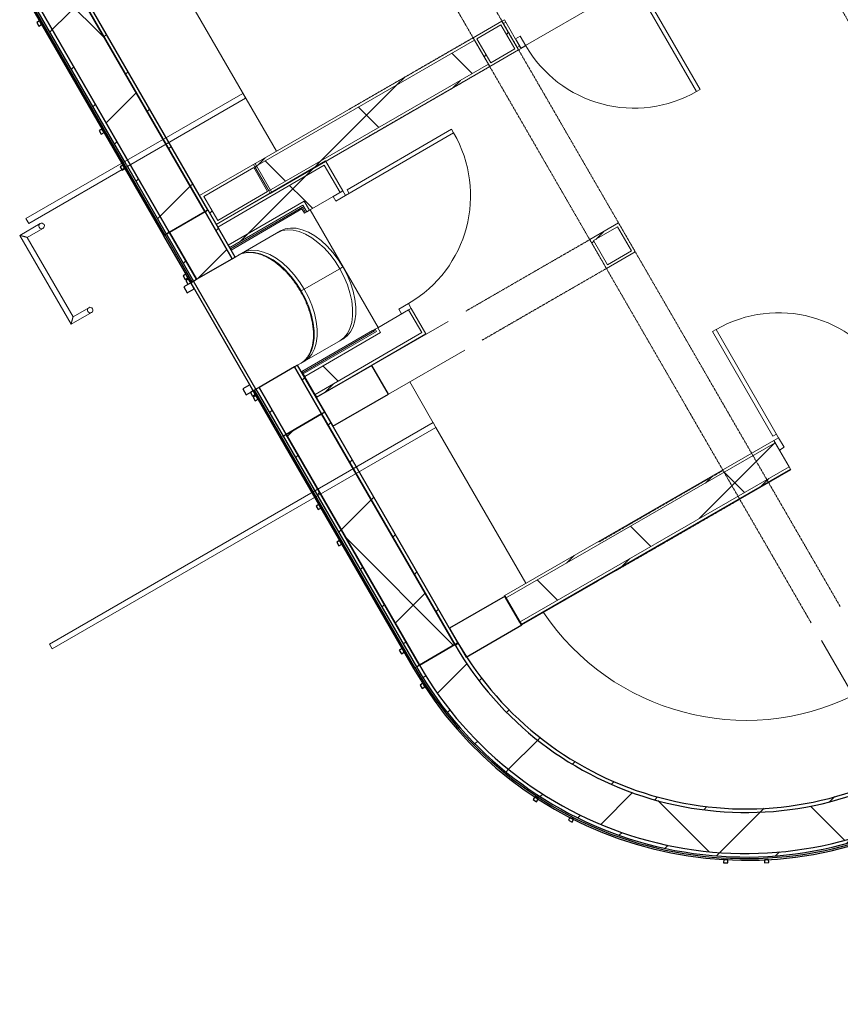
# Model space of a CAD drawing. Header units: centimetres. Extents: x 6036 to 22185, y 5782 to 11383.
# Tile 11 of 183: x 9833 to 10424, y 5882 to 6592. Entities that reach past the tile are written whole.
import ezdxf

# ---------------------------------------------------------------- set-up
doc = ezdxf.new("R2010")
doc.units = ezdxf.units.CM
doc.linetypes.add('Dash', pattern=[0.6, 0.3, -0.3])
for name, color, linetype, lineweight in [('A-COLS', 52, 'Continuous', 9), ('A-COLS-HDLN', 52, 'Dash', 9), ('A-DOOR', 31, 'Continuous', 9), ('A-DOOR-FRAM', 31, 'Continuous', 9), ('A-DOOR-OPNG', 31, 'Continuous', 9), ('A-FLOR', 192, 'Continuous', 9), ('A-FLOR-HRAL', 11, 'Continuous', 9), ('A-GENM', 13, 'Continuous', 9), ('A-WALL', 113, 'Continuous', 9), ('A-WALL-FNSH', 113, 'Continuous', 25), ('A-WALL-PATT', 111, 'Continuous', 25), ('S-BEAM', 12, 'Continuous', 9)]:
    doc.layers.add(name, color=color, linetype=linetype, lineweight=lineweight)
pattern_1 = [(45, (5468.8, 0), (-33.67596, 33.67596), [])]
pattern_2 = [(45, (5468.8, 0), (-21.2132, 21.2132), [])]
pattern_3 = [(105, (3256.02, -7363.627), (-28.97777, -7.76457), [])]
pattern_4 = [(45, (5468.8, 0), (-53.033, 53.033), []), (135, (5468.8, 0), (-53.033, -53.033), [])]
pattern_5 = [(285, (-3076.02, 7363.627), (28.97777, 7.76457), [])]
pattern_6 = [(105, (3436.342, -7363.627), (-28.97777, -7.76457), [])]

# ---------------------------------------------------------------- blocks, each defined once
blk = doc.blocks.new('GEMO_WregaKoncowa - GEMO_WregaKoncowa-5468093-7-01 ZestMeble')
at = {"layer": 'A-COLS-HDLN', "color": 254}
for p, q in [((-12, 0), (-12, -103.31)), ((12, -103.31), (12, 0))]:
    blk.add_line(p, q, dxfattribs=at)
blk = doc.blocks.new('GEMO_PanelElewacyjny_Koncowy2v2 - GEMO_PanelElewacyjny_Standard_168_-V51-7-01 ZestMeble')
at = {"layer": 'S-BEAM'}
h = blk.add_hatch(dxfattribs=at)
h.set_pattern_fill('FP_117', color=256, style=0, pattern_type=2)
h.set_pattern_definition(pattern_3)
h.paths.add_polyline_path([(-45, -241.98), (-45, -239.44), (-84, -239.44), (-84, -241.98), (-71.76, -241.98)])
h = blk.add_hatch(dxfattribs=at)
h.set_pattern_fill('FP_117', color=256, style=0, pattern_type=2)
h.set_pattern_definition(pattern_3)
h.paths.add_polyline_path([(84, -241.98), (84, -239.44), (45, -239.44), (45, -241.98), (83.82, -241.98)])
h = blk.add_hatch(dxfattribs=at)
h.set_pattern_fill('FP_118', color=256, style=0, pattern_type=2)
h.set_pattern_definition([(105, (3256.02, -7363.63), (-72.44444, -19.4114), []), (195, (3256.02, -7363.63), (19.4114, -72.44444), [])])
h.paths.add_polyline_path([(-45, -271.54), (-45, -241.98), (-84, -241.98), (-84, -271.54)])
h = blk.add_hatch(dxfattribs=at)
h.set_pattern_fill('FP_117', color=256, style=0, pattern_type=2)
h.set_pattern_definition(pattern_3)
h.paths.add_polyline_path([(-45, -274.08), (-45, -271.54), (-84, -271.54), (-84, -274.08)])
h = blk.add_hatch(dxfattribs=at)
h.set_pattern_fill('FP_117', color=256, style=0, pattern_type=2)
h.set_pattern_definition(pattern_3)
h.paths.add_polyline_path([(84, -274.08), (84, -271.54), (45, -271.54), (45, -274.08), (71.75, -274.08)])
for p, q in [((0, -175.6), (0, -175.81)), ((0, -175.81), (0, -175.6)), ((0, -175.81), (0, -178.35)), ((0, -178.35), (0, -175.81)), ((0, -178.35), (0, -207.91)), ((0, -207.91), (0, -178.35)), ((-45, -239.44), (-45, -201.79)), ((45, -201.79), (45, -239.44)), ((0, -207.91), (0, -210.45)), ((0, -210.45), (0, -207.91)), ((0, -210.45), (0, -211.03)), ((0, -211.03), (0, -210.45)), ((-84, -275.23), (-84, -274.08)), ((84, -274.08), (84, -275.23))]:
    blk.add_line(p, q, dxfattribs=at)
at = {"layer": 'S-BEAM', "lineweight": 25}
for p, q in [((-84, -239.44), (-84, -241.98)), ((-45, -239.44), (-84, -239.44)), ((-45, -241.98), (-45, -239.44)), ((84, -239.44), (45, -239.44)), ((45, -239.44), (45, -241.98)), ((84, -241.98), (84, -239.44)), ((-84, -241.98), (-45, -241.98)), ((-84, -241.98), (-84, -271.54)), ((-45, -241.98), (-84, -241.98)), ((-45, -271.54), (-45, -241.98)), ((84, -241.98), (45, -241.98)), ((45, -241.98), (45, -271.54)), ((45, -241.98), (84, -241.98)), ((84, -271.54), (84, -241.98)), ((-84, -271.54), (-45, -271.54)), ((-84, -271.54), (-84, -274.08)), ((-45, -271.54), (-84, -271.54)), ((-84, -274.08), (-45, -274.08)), ((-84, -275.23), (-84, -276.39)), ((-45, -275.23), (-84, -275.23)), ((-84, -276.39), (-45, -276.39)), ((-49, -276.39), (-52, -276.39)), ((-52, -276.39), (-52, -278.7)), ((-49, -278.7), (-49, -276.39)), ((-48, -276.39), (-48, -278.7)), ((-45, -276.39), (-48, -276.39)), ((-45, -274.08), (-45, -271.54)), ((45, -274.08), (-45, -274.08)), ((-45, -274.08), (-45, -276.39)), ((-45, -276.39), (-45, -275.23)), ((-40, -276.39), (-45, -276.39)), ((-45, -276.39), (-45, -282.16)), ((-45, -276.39), (45, -276.39)), ((-45, -278.7), (-45, -276.39)), ((-40, -282.16), (-40, -276.39)), ((40, -276.39), (40, -282.16)), ((45, -276.39), (40, -276.39)), ((45, -271.54), (84, -271.54)), ((84, -271.54), (45, -271.54)), ((45, -271.54), (45, -274.08)), ((45, -276.39), (45, -274.08)), ((45, -274.08), (84, -274.08)), ((84, -275.23), (45, -275.23)), ((45, -275.23), (45, -276.39)), ((45, -282.16), (45, -276.39)), ((48, -276.39), (45, -276.39)), ((45, -276.39), (45, -278.7)), ((45, -276.39), (84, -276.39)), ((48, -278.7), (48, -276.39)), ((52, -276.39), (49, -276.39)), ((49, -276.39), (49, -278.7)), ((52, -278.7), (52, -276.39)), ((84, -274.08), (84, -271.54)), ((84, -276.39), (84, -275.23)), ((-52, -278.7), (-49, -278.7)), ((-48, -278.7), (-45, -278.7)), ((-45, -282.16), (-40, -282.16)), ((40, -282.16), (45, -282.16)), ((45, -278.7), (48, -278.7)), ((49, -278.7), (52, -278.7))]:
    blk.add_line(p, q, dxfattribs=at)
at = {"layer": 'S-BEAM', "flags": 128}
for points in [[(-45, -201.79), (-44.54, -198.1), (-43.18, -194.47), (-40.93, -191), (-37.86, -187.75), (-34.01, -184.78), (-29.47, -182.16), (-24.33, -179.94), (-18.69, -178.16), (-12.68, -176.87), (-6.4, -176.08), (0, -175.81)], [(0, -175.81), (6.4, -176.08), (12.68, -176.87), (18.69, -178.16), (24.33, -179.94), (29.47, -182.16), (34.01, -184.78), (37.86, -187.75), (40.93, -191), (43.18, -194.47), (44.54, -198.1), (45, -201.79)], [(0, -178.35), (-6.4, -178.62), (-12.68, -179.41), (-18.69, -180.7), (-24.33, -182.48), (-29.47, -184.7), (-34.01, -187.32), (-37.86, -190.29), (-40.93, -193.54), (-43.18, -197.02), (-44.54, -200.64), (-45, -204.33)], [(-45, -204.33), (-44.54, -200.64), (-43.18, -197.02), (-40.93, -193.54), (-37.86, -190.29), (-34.01, -187.32), (-29.47, -184.7), (-24.33, -182.48), (-18.69, -180.7), (-12.68, -179.41), (-6.4, -178.62), (0, -178.35)], [(0, -178.35), (6.4, -178.62), (12.68, -179.41), (18.69, -180.7), (24.33, -182.48), (29.47, -184.7), (34.01, -187.32), (37.86, -190.29), (40.93, -193.54), (43.18, -197.02), (44.54, -200.64), (45, -204.33)], [(45, -204.33), (44.54, -200.64), (43.18, -197.02), (40.93, -193.54), (37.86, -190.29), (34.01, -187.32), (29.47, -184.7), (24.33, -182.48), (18.69, -180.7), (12.68, -179.41), (6.4, -178.62), (0, -178.35)], [(0, -207.91), (-6.4, -208.18), (-12.68, -208.97), (-18.69, -210.26), (-24.33, -212.04), (-29.47, -214.26), (-34.01, -216.88), (-37.86, -219.85), (-40.93, -223.1), (-43.18, -226.58), (-44.54, -230.2), (-45, -233.89)], [(-45, -233.89), (-44.54, -230.2), (-43.18, -226.58), (-40.93, -223.1), (-37.86, -219.85), (-34.01, -216.88), (-29.47, -214.26), (-24.33, -212.04), (-18.69, -210.26), (-12.68, -208.97), (-6.4, -208.18), (0, -207.91)], [(0, -210.45), (-6.4, -210.72), (-12.68, -211.51), (-18.69, -212.8), (-24.33, -214.58), (-29.47, -216.8), (-34.01, -219.42), (-37.86, -222.39), (-40.93, -225.64), (-43.18, -229.12), (-44.54, -232.74), (-45, -236.44)], [(45, -233.89), (44.54, -230.2), (43.18, -226.58), (40.93, -223.1), (37.86, -219.85), (34.01, -216.88), (29.47, -214.26), (24.33, -212.04), (18.69, -210.26), (12.68, -208.97), (6.4, -208.18), (0, -207.91)], [(0, -207.91), (6.4, -208.18), (12.68, -208.97), (18.69, -210.26), (24.33, -212.04), (29.47, -214.26), (34.01, -216.88), (37.86, -219.85), (40.93, -223.1), (43.18, -226.58), (44.54, -230.2), (45, -233.89)], [(43.13, -229.02), (40.93, -225.64), (37.86, -222.39), (34.01, -219.42), (29.47, -216.8), (24.33, -214.58), (18.69, -212.8), (12.68, -211.51), (6.4, -210.72), (0, -210.45)], [(45, -236.44), (44.54, -232.74), (43.18, -229.12)]]:
    blk.add_lwpolyline(points, dxfattribs=at)
at = {"layer": 'S-BEAM'}
for points in [[(0, -211.03), (-1.48, -211.03), (-3.69, -211.1), (-6.6, -211.3), (-8.78, -211.52), (-10.94, -211.8), (-13.07, -212.14), (-15.16, -212.54), (-17.23, -213), (-19.25, -213.52), (-21.22, -214.09), (-23.15, -214.72), (-25.63, -215.63), (-28.01, -216.65), (-30.23, -217.75), (-31.83, -218.63), (-33.36, -219.56), (-35.28, -220.84), (-37.04, -222.22), (-38.61, -223.65), (-39.7, -224.76), (-40.7, -225.9), (-41.59, -227.06), (-42.39, -228.26), (-43.08, -229.47), (-43.67, -230.7), (-44.15, -231.94), (-44.53, -233.2), (-44.89, -234.88), (-45, -236.16), (-45, -237.01)], [(45, -237.01), (45, -236.16), (44.89, -234.88), (44.53, -233.2), (44.15, -231.94), (43.67, -230.7), (43.08, -229.47), (42.39, -228.26), (41.59, -227.06), (40.7, -225.9), (39.7, -224.76), (38.61, -223.65), (37.04, -222.22), (35.28, -220.84), (33.36, -219.56), (31.83, -218.63), (30.23, -217.75), (28.01, -216.65), (25.63, -215.63), (23.15, -214.72), (21.22, -214.09), (19.25, -213.52), (17.23, -213), (15.16, -212.54), (13.07, -212.14), (10.94, -211.8), (8.78, -211.52), (6.6, -211.3), (3.69, -211.1), (1.48, -211.03), (0, -211.03)]]:
    blk.add_open_spline(points, degree=3, knots=[0, 0, 0, 0, 0.0625, 0.09375, 0.125, 0.15625, 0.1875, 0.21875, 0.25, 0.28125, 0.3125, 0.34375, 0.375, 0.4375, 0.46875, 0.5, 0.53125, 0.5625, 0.625, 0.65625, 0.6875, 0.71875, 0.75, 0.78125, 0.8125, 0.84375, 0.875, 0.90625, 0.9375, 1, 1, 1, 1], dxfattribs=at)
blk = doc.blocks.new('GEMO_PanelElewacyjny_Narozny - GEMO_PanelElewacyjny_Standard-V53-7-01 ZestMeble')
at = {"layer": 'S-BEAM'}
h = blk.add_hatch(dxfattribs=at)
h.set_pattern_fill('FP_121', color=256, style=0, pattern_type=2)
h.set_pattern_definition([(15, (-7363.627, -2980.02), (-7.76457, 28.97777), [])])
h.paths.add_polyline_path([(-137.04, -237.36), (-121.22, -245.81), (-104.89, -253.22), (-85.82, -260.23), (-70.94, -264.74), (-53.47, -268.81), (-35.43, -271.77), (-17.93, -273.49), (0, -274.08), (0, -271.54), (-18.53, -270.91), (-36.97, -269.01), (-59.89, -264.73), (-73.26, -261.47), (-90.93, -255.86), (-108.18, -249.06), (-124.93, -241.09), (-141.09, -232.01), (-156.59, -221.84), (-171.36, -210.64), (-185.34, -198.45), (-198.45, -185.34), (-210.64, -171.36), (-221.84, -156.59), (-232.01, -141.09), (-241.09, -124.93), (-249.06, -108.18), (-255.86, -90.93), (-261.96, -71.23), (-266.22, -53.13), (-269.27, -34.46), (-270.91, -18.53), (-271.54, 0), (-274.08, 0), (-273.49, -17.93), (-271.35, -38.08), (-268.81, -53.47), (-263.73, -74.28), (-259.53, -88.1), (-253.06, -105.22), (-245.81, -121.22), (-237.36, -137.04), (-227.89, -152.27), (-217.44, -166.85), (-206.06, -180.71), (-191.4, -196.05), (-180.05, -206.6), (-166.85, -217.44), (-152.27, -227.89)])
h.paths.add_polyline_path([(-115.97, -212.38), (-100.52, -220.11), (-84.56, -226.72), (-68.17, -232.18), (-51.44, -236.45), (-32.95, -239.68), (-17.26, -241.36), (0, -241.98), (0, -239.44), (-17.08, -238.83), (-34.08, -237), (-50.9, -233.97), (-68.09, -229.53), (-83.67, -224.34), (-99.47, -217.8), (-114.75, -210.15), (-129.45, -201.43), (-143.49, -191.68), (-156.8, -180.95), (-169.31, -169.31), (-180.95, -156.8), (-191.68, -143.49), (-201.43, -129.45), (-210.15, -114.75), (-219.23, -96.02), (-224.34, -83.67), (-230.21, -65.63), (-233.97, -50.9), (-237, -34.08), (-238.83, -17.08), (-239.44, 0), (-241.98, 0), (-241.36, -17.26), (-239.51, -34.44), (-236.45, -51.44), (-231.99, -68.72), (-226.72, -84.56), (-220.11, -100.52), (-212.38, -115.97), (-203.56, -130.82), (-190.93, -148.46), (-182.87, -158.46), (-171.1, -171.1), (-156.28, -184.63), (-145.01, -193.71), (-130.82, -203.56)])
h = blk.add_hatch(dxfattribs=at)
h.set_pattern_fill('FP_122', color=256, style=0, pattern_type=2)
h.set_pattern_definition([(15, (-7363.63, -2980.02), (-19.4114, 72.44444), []), (105, (-7363.63, -2980.02), (-72.44444, -19.4114), [])])
h.paths.add_polyline_path([(-141.09, -232.01), (-124.93, -241.09), (-108.18, -249.06), (-90.93, -255.86), (-73.26, -261.47), (-55.25, -265.86), (-34.01, -269.31), (-18.53, -270.91), (0, -271.54), (0, -241.98), (-17.84, -241.3), (-34.44, -239.51), (-51.44, -236.45), (-69.39, -231.77), (-84.56, -226.72), (-100.52, -220.11), (-115.97, -212.38), (-130.82, -203.56), (-145.01, -193.71), (-158.46, -182.87), (-171.1, -171.1), (-182.87, -158.46), (-193.71, -145.01), (-203.56, -130.82), (-212.38, -115.97), (-220.83, -98.79), (-226.72, -84.56), (-232.18, -68.17), (-236.45, -51.44), (-239.7, -32.67), (-241.42, -15.59), (-241.98, 0), (-271.54, 0), (-270.91, -18.53), (-269.01, -36.97), (-265.86, -55.25), (-261.47, -73.26), (-255.86, -90.93), (-249.06, -108.18), (-241.09, -124.93), (-232.01, -141.09), (-221.84, -156.59), (-207.65, -174.79), (-198.45, -185.34), (-185.34, -198.45), (-171.31, -210.67), (-156.59, -221.84)])
at = {"layer": 'S-BEAM', "lineweight": 25}
for p, q in [((-275.23, 0), (-276.39, 0)), ((-271.54, 0), (-274.08, 0)), ((-241.98, 0), (-271.54, 0)), ((-239.44, 0), (-241.98, 0)), ((-276.03, -12.59), (-278.33, -12.71)), ((-278.33, -12.71), (-278.18, -15.7)), ((-275.88, -15.58), (-276.03, -12.59)), ((-278.18, -15.7), (-275.88, -15.58)), ((-247.04, -123.77), (-249.1, -124.82)), ((-249.1, -124.82), (-247.75, -127.49)), ((-247.75, -127.49), (-245.69, -126.45)), ((-245.69, -126.45), (-247.04, -123.77)), ((-232.58, -149.19), (-234.51, -150.45)), ((-234.51, -150.45), (-232.88, -152.97)), ((-232.88, -152.97), (-230.94, -151.71)), ((-230.94, -151.71), (-232.58, -149.19)), ((-151.71, -230.94), (-152.97, -232.88)), ((-152.97, -232.88), (-150.45, -234.51)), ((-149.19, -232.58), (-151.71, -230.94)), ((-150.45, -234.51), (-149.19, -232.58)), ((0, -241.98), (0, -239.44)), ((-126.45, -245.69), (-127.49, -247.75)), ((-127.49, -247.75), (-124.82, -249.1)), ((-123.77, -247.04), (-126.45, -245.69)), ((-124.82, -249.1), (-123.77, -247.04)), ((0, -271.54), (0, -241.98)), ((-15.58, -275.88), (-15.7, -278.18)), ((-12.59, -276.03), (-15.58, -275.88)), ((-12.71, -278.33), (-12.59, -276.03)), ((0, -274.08), (0, -271.54)), ((0, -276.39), (0, -275.23)), ((-15.7, -278.18), (-12.71, -278.33))]:
    blk.add_line(p, q, dxfattribs=at)
at = {"layer": 'S-BEAM'}
blk.add_line((-275.23, 0), (-274.08, 0), dxfattribs=at)
at = {"layer": 'S-BEAM', "lineweight": 25}
for radius, start, end in [(276.39, 180, 266.76684), (274.08, 180, 270), (271.54, 180, 270), (241.98, 180, 270), (275.23, 180, 270), (271.54, 180, 270), (241.98, 180, 270), (239.44, 180, 270), (276.39, 266.79002, 270)]:
    blk.add_arc((0, 0), radius, start, end, dxfattribs=at)
blk = doc.blocks.new('DOOR_Drzwi-1S_P1 - C13-D_Drzwi_90x200_-8233002-7-01 ZestMeble')
at = {"layer": 'A-DOOR'}
for p, q in [((45, -12), (45, -102)), ((48, -15), (45, -15)), ((48, -15), (48, -102)), ((48, -102), (45, -102))]:
    blk.add_line(p, q, dxfattribs=at)
at = {"layer": 'A-DOOR-FRAM'}
for p, q in [((-45, -4), (-49, -4)), ((-49, -4), (-49, -12)), ((-45, -12), (-45, -4)), ((49, -4), (45, -4)), ((45, -4), (45, -12)), ((49, -12), (49, -4)), ((-49, -12), (-45, -12)), ((45, -12), (49, -12))]:
    blk.add_line(p, q, dxfattribs=at)
at = {"layer": 'A-DOOR-OPNG'}
blk.add_arc((45, -12), 90, 180, 270, dxfattribs=at)
blk = doc.blocks.new('GEMO_WregaPodstawowaDrewno - GEMO_WregaPodstawowaDrewno-5875956-7-01 ZestMeble')
at = {"layer": 'A-COLS-HDLN', "color": 254}
for p, q in [((-12, 391.15), (-12, -391.15)), ((12, -391.15), (12, 391.15))]:
    blk.add_line(p, q, dxfattribs=at)
blk = doc.blocks.new('GEMO_WregaPodstawowaDrewno - GEMO_WregaPodstawowaDrewno-V76-7-01 ZestMeble')
at = {"layer": 'A-COLS-HDLN', "color": 254}
for p, q in [((-12, 391.15), (-12, -391.15)), ((12, -391.15), (12, 391.15)), ((12, -207.99), (12, -108))]:
    blk.add_line(p, q, dxfattribs=at)
blk = doc.blocks.new('GEMO_PanelElewacyjny_Koncowy1 - GEMO_PanelElewacyjny_Standard_192_-V155-7-01 ZestMeble')
at = {"layer": 'S-BEAM'}
h = blk.add_hatch(dxfattribs=at)
h.set_pattern_fill('FP_174', color=256, style=0, pattern_type=2)
h.set_pattern_definition(pattern_5)
h.paths.add_polyline_path([(-96, 274.08), (-96, 271.54), (96, 271.54), (96, 274.08), (-92.74, 274.08)])
h = blk.add_hatch(dxfattribs=at)
h.set_pattern_fill('FP_175', color=256, style=0, pattern_type=2)
h.set_pattern_definition([(285, (-3076.02, 7363.63), (72.44444, 19.4114), []), (15, (-3076.02, 7363.63), (-19.4114, 72.44444), [])])
h.paths.add_polyline_path([(-96, 271.54), (-96, 241.98), (96, 241.98), (96, 271.54), (-94.2, 271.54)])
h = blk.add_hatch(dxfattribs=at)
h.set_pattern_fill('FP_174', color=256, style=0, pattern_type=2)
h.set_pattern_definition(pattern_5)
h.paths.add_polyline_path([(-96, 241.98), (-96, 239.44), (96, 239.44), (96, 241.98), (-59.41, 241.98)])
at = {"layer": 'S-BEAM', "lineweight": 25}
for p, q in [((-79.5, 278.7), (-82.5, 278.7)), ((-82.5, 278.7), (-82.5, 276.39)), ((-79.5, 276.39), (-79.5, 278.7)), ((10.5, 278.7), (7.5, 278.7)), ((7.5, 278.7), (7.5, 276.39)), ((10.5, 276.39), (10.5, 278.7)), ((40.5, 278.7), (37.5, 278.7)), ((37.5, 278.7), (37.5, 276.39)), ((40.5, 276.39), (40.5, 278.7)), ((96, 276.39), (-96, 276.39)), ((-96, 276.39), (-96, 275.23)), ((-96, 275.23), (96, 275.23)), ((96, 274.08), (-96, 274.08)), ((-96, 274.08), (-96, 271.54)), ((-96, 271.54), (96, 271.54)), ((96, 271.54), (-96, 271.54)), ((-96, 271.54), (-96, 241.98)), ((-82.5, 276.39), (-79.5, 276.39)), ((7.5, 276.39), (10.5, 276.39)), ((37.5, 276.39), (40.5, 276.39)), ((96, 275.23), (96, 276.39)), ((96, 271.54), (96, 274.08)), ((96, 241.98), (96, 271.54)), ((96, 241.98), (-96, 241.98)), ((-96, 241.98), (-96, 239.44)), ((-96, 241.98), (96, 241.98)), ((96, 239.44), (96, 241.98)), ((-96, 239.44), (96, 239.44))]:
    blk.add_line(p, q, dxfattribs=at)
at = {"layer": 'S-BEAM'}
for p, q in [((-96, 274.08), (-96, 275.23)), ((96, 275.23), (96, 274.08))]:
    blk.add_line(p, q, dxfattribs=at)
blk = doc.blocks.new('GEMO_PanelElewacyjny_Koncowy1 - GEMO_PanelElewacyjny_Standard_192_-V157-7-01 ZestMeble')
at = {"layer": 'S-BEAM'}
h = blk.add_hatch(dxfattribs=at)
h.set_pattern_fill('FP_180', color=256, style=0, pattern_type=2)
h.set_pattern_definition(pattern_6)
h.paths.add_polyline_path([(96, -241.98), (96, -239.44), (-96, -239.44), (-96, -241.98), (56.7, -241.98)])
h = blk.add_hatch(dxfattribs=at)
h.set_pattern_fill('FP_181', color=256, style=0, pattern_type=2)
h.set_pattern_definition([(105, (3436.34, -7363.63), (-72.44444, -19.4114), []), (195, (3436.34, -7363.63), (19.4114, -72.44444), [])])
h.paths.add_polyline_path([(96, -271.54), (96, -241.98), (-96, -241.98), (-96, -271.54), (91.5, -271.54)])
h = blk.add_hatch(dxfattribs=at)
h.set_pattern_fill('FP_180', color=256, style=0, pattern_type=2)
h.set_pattern_definition(pattern_6)
h.paths.add_polyline_path([(96, -274.08), (96, -271.54), (-96, -271.54), (-96, -274.08), (90.03, -274.08)])
at = {"layer": 'S-BEAM', "lineweight": 25}
for p, q in [((96, -239.44), (-96, -239.44)), ((-96, -239.44), (-96, -241.98)), ((96, -241.98), (96, -239.44)), ((-96, -241.98), (96, -241.98)), ((96, -241.98), (-96, -241.98)), ((-96, -241.98), (-96, -271.54)), ((96, -271.54), (96, -241.98)), ((96, -271.54), (-96, -271.54)), ((-96, -271.54), (-96, -274.08)), ((-96, -271.54), (96, -271.54)), ((-96, -274.08), (37.98, -274.08)), ((96, -275.23), (-96, -275.23)), ((-96, -275.23), (-96, -276.39)), ((-96, -276.39), (96, -276.39)), ((-79.5, -276.39), (-82.5, -276.39)), ((-82.5, -276.39), (-82.5, -278.7)), ((-79.5, -278.7), (-79.5, -276.39)), ((10.5, -276.39), (7.5, -276.39)), ((7.5, -276.39), (7.5, -278.7)), ((10.5, -278.7), (10.5, -276.39)), ((40.5, -276.39), (37.5, -276.39)), ((37.5, -276.39), (37.5, -278.7)), ((38.17, -274.08), (96, -274.08)), ((40.5, -278.7), (40.5, -276.39)), ((96, -274.08), (96, -271.54)), ((96, -276.39), (96, -275.23)), ((-82.5, -278.7), (-79.5, -278.7)), ((7.5, -278.7), (10.5, -278.7)), ((37.5, -278.7), (40.5, -278.7))]:
    blk.add_line(p, q, dxfattribs=at)
at = {"layer": 'S-BEAM'}
blk.add_line((96, -274.08), (96, -275.23), dxfattribs=at)
blk = doc.blocks.new('GEMO_Drabina2 - GEMO_Drabina2-7977432-7-01 ZestMeble')
at = {"layer": 'A-GENM'}
for p, q in [((37, -61.26), (-37, -61.26)), ((-37, -61.26), (-37, -78.31)), ((37, -78.31), (37, -61.26)), ((-33, -65.26), (33, -65.26)), ((-33, -78.31), (-33, -65.26)), ((33, -65.26), (33, -78.31))]:
    blk.add_line(p, q, dxfattribs=at)
at = {"layer": 'A-GENM', "lineweight": 18}
for centre, start, end in [((-35, -78.31), 0, 180), ((35, -78.31), 0, 180), ((-35, -78.31), 180, 360), ((35, -78.31), 180, 360)]:
    blk.add_arc(centre, 2, start, end, dxfattribs=at)
at = {"layer": 'A-GENM'}
for points in [[(-37, -61.26), (-37, -61.26), (-36.97, -61.29), (-36.85, -61.4), (-36.74, -61.52), (-36.62, -61.64), (-36.5, -61.75), (-36.39, -61.87), (-36.22, -62.04), (-36.04, -62.22), (-35.89, -62.37), (-35.77, -62.49), (-35.64, -62.61), (-35.52, -62.74), (-35.39, -62.87), (-35.26, -63), (-35.13, -63.13), (-35, -63.26), (-34.87, -63.39), (-34.74, -63.52), (-34.61, -63.65), (-34.48, -63.77), (-34.36, -63.9), (-34.23, -64.02), (-34.11, -64.14), (-34, -64.26), (-33.89, -64.37), (-33.75, -64.51), (-33.61, -64.64), (-33.5, -64.76), (-33.38, -64.87), (-33.26, -64.99), (-33.15, -65.11), (-33.03, -65.22), (-33, -65.26), (-33, -65.26)], [(37, -61.26), (37, -61.26), (36.97, -61.29), (36.85, -61.4), (36.74, -61.52), (36.62, -61.64), (36.5, -61.75), (36.39, -61.87), (36.22, -62.04), (36.04, -62.22), (35.89, -62.37), (35.77, -62.49), (35.64, -62.61), (35.52, -62.74), (35.39, -62.87), (35.26, -63), (35.13, -63.13), (35, -63.26), (34.87, -63.39), (34.74, -63.52), (34.61, -63.65), (34.48, -63.77), (34.36, -63.9), (34.23, -64.02), (34.11, -64.14), (34, -64.26), (33.89, -64.37), (33.75, -64.51), (33.61, -64.64), (33.5, -64.76), (33.38, -64.87), (33.26, -64.99), (33.15, -65.11), (33.03, -65.22), (33, -65.26), (33, -65.26)]]:
    blk.add_open_spline(points, degree=3, knots=[0, 0, 0, 0, 0.083333, 0.125, 0.166667, 0.208333, 0.229167, 0.25, 0.291667, 0.333333, 0.354167, 0.375, 0.395833, 0.416667, 0.4375, 0.458333, 0.479167, 0.5, 0.520833, 0.541667, 0.5625, 0.583333, 0.604167, 0.625, 0.645833, 0.666667, 0.6875, 0.708333, 0.75, 0.770833, 0.791667, 0.833333, 0.875, 0.916667, 1, 1, 1, 1], dxfattribs=at)
blk = doc.blocks.new('Railing - Railing-8674999-7-01 ZestMeble')
at = {"layer": 'A-FLOR-HRAL'}
for p, q in [((4661.86, 6301.54), (4385.46, 6141.96)), ((4663.86, 6298.07), (4661.86, 6301.54)), ((4387.46, 6138.49), (4663.86, 6298.07)), ((4385.46, 6141.96), (4387.46, 6138.49))]:
    blk.add_line(p, q, dxfattribs=at)
blk = doc.blocks.new('DOOR_Drzwi-1S_P1 - C13-D_Drzwi_90x200_-8675276-7-01 ZestMeble')
at = {"layer": 'A-DOOR'}
for p, q in [((45, -12), (45, -102)), ((48, -15), (45, -15)), ((48, -15), (48, -102)), ((48, -102), (45, -102))]:
    blk.add_line(p, q, dxfattribs=at)
at = {"layer": 'A-DOOR-FRAM'}
for p, q in [((-45, -4), (-49, -4)), ((-49, -4), (-49, -12)), ((-45, -12), (-45, -4)), ((49, -4), (45, -4)), ((45, -4), (45, -12)), ((49, -12), (49, -4)), ((-49, -12), (-45, -12)), ((45, -12), (49, -12))]:
    blk.add_line(p, q, dxfattribs=at)
at = {"layer": 'A-DOOR-OPNG'}
blk.add_arc((45, -12), 90, 180, 270, dxfattribs=at)
blk = doc.blocks.new('DOOR_Drzwi-1S_P1 - C13-D_Drzwi_90x200_-8677137-7-01 ZestMeble')
at = {"layer": 'A-DOOR'}
for p, q in [((45, -16), (45, -106)), ((48, -19), (45, -19)), ((48, -19), (48, -106)), ((48, -106), (45, -106))]:
    blk.add_line(p, q, dxfattribs=at)
at = {"layer": 'A-DOOR-FRAM'}
for p, q in [((-45, -8), (-49, -8)), ((-49, -8), (-49, -16)), ((-45, -16), (-45, -8)), ((49, -8), (45, -8)), ((45, -8), (45, -16)), ((49, -16), (49, -8)), ((-49, -16), (-45, -16)), ((45, -16), (49, -16))]:
    blk.add_line(p, q, dxfattribs=at)
at = {"layer": 'A-DOOR-OPNG'}
blk.add_arc((45, -16), 90, 180, 270, dxfattribs=at)
blk = doc.blocks.new('Railing - Railing-8696550-7-01 ZestMeble')
at = {"layer": 'A-FLOR-HRAL'}
for p, q in [((4524.72, 6538.75), (4368.59, 6448.6)), ((4370.59, 6445.14), (4526.72, 6535.28)), ((4526.72, 6535.28), (4524.72, 6538.75)), ((4368.59, 6448.6), (4370.59, 6445.14))]:
    blk.add_line(p, q, dxfattribs=at)
blk = doc.blocks.new('DOOR_Drzwi-1S_P1 - C13-D_Drzwi_90x200_-8233007-7-01 ZestMeble')
at = {"layer": 'A-DOOR'}
for p, q in [((45, -12.25), (45, -102.25)), ((48, -15.25), (45, -15.25)), ((48, -15.25), (48, -102.25)), ((48, -102.25), (45, -102.25))]:
    blk.add_line(p, q, dxfattribs=at)
at = {"layer": 'A-DOOR-FRAM'}
for p, q in [((-45, -4.25), (-49, -4.25)), ((-49, -4.25), (-49, -12.25)), ((-45, -12.25), (-45, -4.25)), ((49, -4.25), (45, -4.25)), ((45, -4.25), (45, -12.25)), ((49, -12.25), (49, -4.25)), ((-49, -12.25), (-45, -12.25)), ((45, -12.25), (49, -12.25))]:
    blk.add_line(p, q, dxfattribs=at)
at = {"layer": 'A-DOOR-OPNG'}
blk.add_arc((45, -12.25), 90, 180, 270, dxfattribs=at)

msp = doc.modelspace()

# ---------------------------------------------------------------- hatches: boundary and pattern name
at = {"layer": 'A-COLS'}
h = msp.add_hatch(dxfattribs=at)
h.set_pattern_fill('FP_35', color=256, style=0, pattern_type=2)
h.set_pattern_definition(pattern_1)
h.paths.add_polyline_path([(10058.44, 6298.89), (10098.44, 6321.99), (10086.44, 6342.77), (10046.44, 6319.68), (10053.17, 6308.03)])
h = msp.add_hatch(dxfattribs=at)
h.set_pattern_fill('FP_35', color=256, style=0, pattern_type=2)
h.set_pattern_definition(pattern_1)
h.paths.add_polyline_path([(10154.44, 6132.61), (10194.44, 6155.71), (10182.44, 6176.49), (10142.44, 6153.4)])
at = {"layer": 'A-WALL-PATT', "lineweight": 9}
h = msp.add_hatch(dxfattribs=at)
h.set_pattern_fill('FP_13', color=256, style=0, pattern_type=2)
h.set_pattern_definition(pattern_2)
h.paths.add_polyline_path([(10465.04, 6049.51), (10485.83, 6061.51), (10462.73, 6101.51), (10441.95, 6089.51), (10461.08, 6056.37)])
h.paths.add_polyline_path([(10465.62, 6052.51), (10444.84, 6088.51), (10462.16, 6098.51), (10482.94, 6062.51)])
h.paths.add_polyline_path([(10255.41, 6412.61), (10276.19, 6424.61), (10264.19, 6445.4), (10243.41, 6433.4), (10250.96, 6420.31)])
h.paths.add_polyline_path([(10256.14, 6415.34), (10246.14, 6432.66), (10263.46, 6442.66), (10273.46, 6425.34), (10263.44, 6419.56)])
h.paths.add_polyline_path([(10171.41, 6558.1), (10192.19, 6570.1), (10180.19, 6590.89), (10159.41, 6578.89), (10164.62, 6569.85)])
h.paths.add_polyline_path([(10172.14, 6560.83), (10162.14, 6578.16), (10179.46, 6588.16), (10189.33, 6570.76)])
h.paths.add_polyline_path([(9972.86, 6901.99), (9993.65, 6913.99), (9970.55, 6953.99), (9949.77, 6941.99), (9966.99, 6912.17)])
h.paths.add_polyline_path([(9973.44, 6904.99), (9952.65, 6940.99), (9969.98, 6950.99), (9990.76, 6914.99)])
h = msp.add_hatch(dxfattribs=at)
h.set_pattern_fill('FP_14', color=256, style=0, pattern_type=2)
h.set_pattern_definition(pattern_4)
h.paths.add_polyline_path([(10465.62, 6052.51), (10482.94, 6062.51), (10462.16, 6098.51), (10444.84, 6088.51), (10461.08, 6060.37)])
h.paths.add_polyline_path([(10256.14, 6415.34), (10273.46, 6425.34), (10263.44, 6442.65), (10246.14, 6432.66), (10253.27, 6420.31)])
h.paths.add_polyline_path([(10172.14, 6560.83), (10189.33, 6571.06), (10179.46, 6588.16), (10162.14, 6578.16), (10164.62, 6573.85)])
h.paths.add_polyline_path([(9973.44, 6904.99), (9990.76, 6914.99), (9969.98, 6950.99), (9952.65, 6940.99), (9966.99, 6916.17)])
h = msp.add_hatch(dxfattribs=at)
h.set_pattern_fill('FP_13', color=256, style=0, pattern_type=2)
h.set_pattern_definition(pattern_2)
h.paths.add_polyline_path([(10181.19, 6589.16), (10182.92, 6590.16), (10181.92, 6591.89), (10180.19, 6590.89)])
h.paths.add_polyline_path([(10267.79, 6639.16), (10368.25, 6697.16), (10367.25, 6698.89), (10266.79, 6640.89)])
h = msp.add_hatch(dxfattribs=at)
h.set_pattern_fill('FP_14', color=256, style=0, pattern_type=2)
h.set_pattern_definition(pattern_4)
h.paths.add_polyline_path([(10191.19, 6571.83), (10192.92, 6572.83), (10182.92, 6590.16), (10181.19, 6589.16), (10189.33, 6575.06)])
h.paths.add_polyline_path([(10277.79, 6621.83), (10378.25, 6679.83), (10368.25, 6697.16), (10267.79, 6639.16)])
h = msp.add_hatch(dxfattribs=at)
h.set_pattern_fill('FP_13', color=256, style=0, pattern_type=2)
h.set_pattern_definition(pattern_2)
h.paths.add_polyline_path([(10192.19, 6570.1), (10193.92, 6571.1), (10192.92, 6572.83), (10191.19, 6571.83)])
h.paths.add_polyline_path([(10278.79, 6620.1), (10379.25, 6678.1), (10378.25, 6679.83), (10277.79, 6621.83)])
h = msp.add_hatch(dxfattribs=at)
h.set_pattern_fill('FP_13', color=256, style=0, pattern_type=2)
h.set_pattern_definition(pattern_2)
h.paths.add_polyline_path([(10002.19, 6485.81), (10160.42, 6577.16), (10159.42, 6578.89), (10001.19, 6487.54)])
h = msp.add_hatch(dxfattribs=at)
h.set_pattern_fill('FP_14', color=256, style=0, pattern_type=2)
h.set_pattern_definition(pattern_4)
h.paths.add_polyline_path([(10012.19, 6468.49), (10170.42, 6559.84), (10160.42, 6577.16), (10002.19, 6485.81)])
h = msp.add_hatch(dxfattribs=at)
h.set_pattern_fill('FP_13', color=256, style=0, pattern_type=2)
h.set_pattern_definition(pattern_2)
h.paths.add_polyline_path([(10013.19, 6466.76), (10171.42, 6558.11), (10170.42, 6559.84), (10012.19, 6468.49)])
h = msp.add_hatch(dxfattribs=at)
h.set_pattern_fill('FP_13', color=256, style=0, pattern_type=2)
h.set_pattern_definition(pattern_2)
h.paths.add_polyline_path([(10182.72, 6175.03), (10376.98, 6286.96), (10375.98, 6288.69), (10181.72, 6176.76)])
h.paths.add_polyline_path([(10461.9, 6335.88), (10548.14, 6385.58), (10547.14, 6387.31), (10460.9, 6337.62), (10461.08, 6337.3)])
h.paths.add_polyline_path([(10567.2, 6396.56), (10757.83, 6506.39), (10756.83, 6508.13), (10566.2, 6398.29), (10566.46, 6397.85)])
h.paths.add_polyline_path([(10775.16, 6516.38), (10776.89, 6517.38), (10775.89, 6519.11), (10774.16, 6518.11)])
h = msp.add_hatch(dxfattribs=at)
h.set_pattern_fill('FP_14', color=256, style=0, pattern_type=2)
h.set_pattern_definition(pattern_4)
h.paths.add_polyline_path([(10192.7, 6157.7), (10386.97, 6269.63), (10376.98, 6286.96), (10182.72, 6175.03), (10189.33, 6163.56)])
h.paths.add_polyline_path([(10471.88, 6318.55), (10558.14, 6368.26), (10548.14, 6385.58), (10461.9, 6335.88)])
h.paths.add_polyline_path([(10559.87, 6369.26), (10785.16, 6499.06), (10775.16, 6516.38), (10549.87, 6386.58), (10556.33, 6375.4)])
h = msp.add_hatch(dxfattribs=at)
h.set_pattern_fill('FP_13', color=256, style=0, pattern_type=2)
h.set_pattern_definition(pattern_2)
h.paths.add_polyline_path([(9974.44, 6444.38), (10014.44, 6467.48), (10002.44, 6488.26), (9962.44, 6465.17), (9966.99, 6457.3)])
h.paths.add_polyline_path([(9975.44, 6447.27), (9965.44, 6464.59), (10001.44, 6485.38), (10011.44, 6468.06)])
h = msp.add_hatch(dxfattribs=at)
h.set_pattern_fill('FP_13', color=256, style=0, pattern_type=2)
h.set_pattern_definition(pattern_2)
h.paths.add_polyline_path([(9975.55, 6442.48), (10052.25, 6487.07), (10051.15, 6488.97), (9974.44, 6444.38), (9975.38, 6442.76)])
h = msp.add_hatch(dxfattribs=at)
h.set_pattern_fill('FP_14', color=256, style=0, pattern_type=2)
h.set_pattern_definition(pattern_4)
h.paths.add_polyline_path([(10100.27, 6353.51), (10122.4, 6366.38), (10112.88, 6382.75), (10090.75, 6369.89), (10092.73, 6366.48)])
h.paths.add_polyline_path([(10041.5, 6454.62), (10063.64, 6467.48), (10052.25, 6487.07), (10030.12, 6474.2), (10041.1, 6455.31)])
h = msp.add_hatch(dxfattribs=at)
h.set_pattern_fill('FP_13', color=256, style=0, pattern_type=2)
h.set_pattern_definition(pattern_2)
h.paths.add_polyline_path([(10123.51, 6364.47), (10125.41, 6365.58), (10114.79, 6383.86), (10112.88, 6382.75), (10122.4, 6366.38)])
h.paths.add_polyline_path([(10063.64, 6467.48), (10065.54, 6468.59), (10053.05, 6490.08), (10051.15, 6488.97), (10052.25, 6487.07)])
h = msp.add_hatch(dxfattribs=at)
h.set_pattern_fill('FP_13', color=256, style=0, pattern_type=2)
h.set_pattern_definition(pattern_2)
h.paths.add_polyline_path([(10193.7, 6155.96), (10387.97, 6267.9), (10386.97, 6269.63), (10192.7, 6157.7)])
h.paths.add_polyline_path([(10472.88, 6316.82), (10559.14, 6366.52), (10558.14, 6368.26), (10471.88, 6318.55)])
h.paths.add_polyline_path([(10560.87, 6367.52), (10768.83, 6487.34), (10767.83, 6489.07), (10559.9, 6369.21)])
h = msp.add_hatch(dxfattribs=at)
h.set_pattern_fill('FP_14', color=256, style=0, pattern_type=2)
h.set_pattern_definition(pattern_4)
h.paths.add_polyline_path([(9983.08, 6429.51), (10037.66, 6461.23), (10030.12, 6474.2), (9975.55, 6442.48)])
h = msp.add_hatch(dxfattribs=at)
h.set_pattern_fill('FP_13', color=256, style=0, pattern_type=2)
h.set_pattern_definition(pattern_2)
h.paths.add_polyline_path([(9984.19, 6427.61), (10036.86, 6458.23), (10035.75, 6460.13), (9983.08, 6429.51)])
h = msp.add_hatch(dxfattribs=at)
h.set_pattern_fill('FP_13', color=256, style=0, pattern_type=2)
h.set_pattern_definition(pattern_2)
h.paths.add_polyline_path([(10090.83, 6365.37), (10092.73, 6366.48), (10090.51, 6369.75), (10088.85, 6368.78), (10090.51, 6365.93)])
h.paths.add_polyline_path([(10039.6, 6453.51), (10041.5, 6454.62), (10037.66, 6461.23), (10035.75, 6460.13), (10036.86, 6458.23)])
h = msp.add_hatch(dxfattribs=at)
h.set_pattern_fill('FP_13', color=256, style=0, pattern_type=2)
h.set_pattern_definition(pattern_2)
h.paths.add_polyline_path([(10038.16, 6334.76), (10090.83, 6365.37), (10089.73, 6367.28), (10037.05, 6336.66)])
h = msp.add_hatch(dxfattribs=at)
h.set_pattern_fill('FP_14', color=256, style=0, pattern_type=2)
h.set_pattern_definition(pattern_4)
h.paths.add_polyline_path([(10045.7, 6321.79), (10100.27, 6353.51), (10092.73, 6366.48), (10038.16, 6334.76), (10041.1, 6329.7)])
h = msp.add_hatch(dxfattribs=at)
h.set_pattern_fill('FP_13', color=256, style=0, pattern_type=2)
h.set_pattern_definition(pattern_2)
h.paths.add_polyline_path([(10046.8, 6319.89), (10123.51, 6364.47), (10122.4, 6366.38), (10045.7, 6321.79)])

# ---------------------------------------------------------------- linework, layer by layer
at = {"layer": 'A-COLS'}
for p, q in [((10086.44, 6342.77), (10141.44, 6374.52)), ((10153.44, 6353.74), (10098.44, 6321.99)), ((10249.19, 6187.32), (10194.44, 6155.71))]:
    msp.add_line(p, q, dxfattribs=at)
at = {"layer": 'A-COLS', "lineweight": 25}
for p, q in [((10086.44, 6342.77), (10046.44, 6319.68)), ((10098.44, 6321.99), (10086.44, 6342.77)), ((10058.44, 6298.89), (10098.44, 6321.99)), ((10046.44, 6319.68), (10058.44, 6298.89)), ((10182.44, 6176.49), (10142.44, 6153.4)), ((10194.44, 6155.71), (10182.44, 6176.49)), ((10142.44, 6153.4), (10154.44, 6132.61)), ((10154.44, 6132.61), (10194.44, 6155.71))]:
    msp.add_line(p, q, dxfattribs=at)
at = {"layer": 'A-FLOR'}
for p, q in [((9933.75, 6642.59), (10017.75, 6497.1)), ((10278.64, 6620.37), (10193.77, 6571.37)), ((10042.08, 6454.95), (10091.09, 6370.08)), ((10113.75, 6330.83), (10130.69, 6301.48)), ((10132.63, 6298.13), (10197.46, 6185.83))]:
    msp.add_line(p, q, dxfattribs=at)
msp.add_arc((10355.88, 6262.59), 175.57, 213.868, 296.07929, dxfattribs=at)
at = {"layer": 'A-WALL', "color": 9, "lineweight": 18}
for p, q in [((10179.46, 6588.16), (10162.14, 6578.16)), ((10189.46, 6570.83), (10179.46, 6588.16)), ((10182.92, 6590.16), (10181.19, 6589.16)), ((10181.19, 6589.16), (10191.19, 6571.83)), ((10192.92, 6572.83), (10182.92, 6590.16)), ((10162.14, 6578.16), (10172.14, 6560.83)), ((10002.19, 6485.81), (10160.42, 6577.16)), ((10170.42, 6559.84), (10160.42, 6577.16)), ((10172.14, 6560.83), (10189.46, 6570.83)), ((10192.92, 6572.83), (10191.19, 6571.83)), ((10012.19, 6468.49), (10170.42, 6559.84)), ((10001.44, 6485.38), (9965.44, 6464.59)), ((10011.44, 6468.06), (10001.44, 6485.38)), ((10002.19, 6485.81), (10012.19, 6468.49)), ((9965.44, 6464.59), (9975.44, 6447.27)), ((9975.44, 6447.27), (10011.44, 6468.06)), ((9983.08, 6429.51), (10037.66, 6461.23)), ((9984.19, 6427.61), (10036.86, 6458.23)), ((10036.86, 6458.23), (10039.6, 6453.51)), ((10037.66, 6461.23), (10041.5, 6454.62)), ((10039.6, 6453.51), (10041.5, 6454.62)), ((10263.46, 6442.66), (10246.14, 6432.66)), ((10273.46, 6425.34), (10263.46, 6442.66)), ((9983.08, 6429.51), (9984.19, 6427.61)), ((10246.14, 6432.66), (10256.14, 6415.34)), ((10256.14, 6415.34), (10273.46, 6425.34)), ((10037.05, 6336.66), (10089.73, 6367.28)), ((10038.16, 6334.76), (10092.73, 6366.48)), ((10090.75, 6369.89), (10088.85, 6368.78)), ((10088.85, 6368.78), (10089.73, 6367.28)), ((10090.75, 6369.89), (10092.73, 6366.48)), ((10037.05, 6336.66), (10038.16, 6334.76)), ((10376.98, 6286.96), (10182.72, 6175.03)), ((10386.97, 6269.63), (10376.98, 6286.96)), ((10386.97, 6269.63), (10192.7, 6157.7)), ((10182.72, 6175.03), (10192.7, 6157.7))]:
    msp.add_line(p, q, dxfattribs=at)
at = {"layer": 'A-WALL'}
for p, q in [((9975.55, 6442.48), (10052.25, 6487.07)), ((10052.25, 6487.07), (10063.64, 6467.48)), ((9984.69, 6426.75), (10036.5, 6456.86)), ((10036.5, 6456.86), (10038.74, 6453.01)), ((10112.88, 6382.75), (10122.4, 6366.38)), ((10036.55, 6337.52), (10088.36, 6367.64)), ((10045.7, 6321.79), (10122.4, 6366.38)), ((10087.98, 6368.28), (10088.36, 6367.64)), ((10387.97, 6267.9), (10193.7, 6155.96)), ((10441.95, 6089.51), (10410.2, 6144.51))]:
    msp.add_line(p, q, dxfattribs=at)
at = {"layer": 'A-WALL', "color": 253}
for p, q in [((10041.5, 6454.62), (10063.64, 6467.48)), ((9975.55, 6442.48), (9983.08, 6429.51)), ((10112.88, 6382.75), (10090.75, 6369.89)), ((10038.16, 6334.76), (10045.7, 6321.79))]:
    msp.add_line(p, q, dxfattribs=at)
at = {"layer": 'A-WALL-FNSH', "color": 253, "lineweight": 9}
for p, q in [((10181.92, 6591.89), (10180.19, 6590.89)), ((10182.92, 6590.16), (10181.92, 6591.89)), ((10180.19, 6590.89), (10159.41, 6578.89)), ((10180.19, 6590.89), (10181.19, 6589.16)), ((10192.19, 6570.1), (10180.19, 6590.89)), ((10159.42, 6578.89), (10001.19, 6487.54)), ((10159.41, 6578.89), (10171.41, 6558.1)), ((10160.42, 6577.16), (10159.42, 6578.89)), ((10171.41, 6558.1), (10192.19, 6570.1)), ((10191.19, 6571.83), (10192.19, 6570.1)), ((10192.19, 6570.1), (10193.92, 6571.1)), ((10193.92, 6571.1), (10192.92, 6572.83)), ((10013.19, 6466.76), (10171.42, 6558.11)), ((10171.42, 6558.11), (10170.42, 6559.84)), ((10002.44, 6488.26), (9962.44, 6465.17)), ((10053.05, 6490.08), (9974.44, 6444.38)), ((10001.19, 6487.54), (10002.19, 6485.81)), ((10014.44, 6467.48), (10002.44, 6488.26)), ((10065.54, 6468.59), (10053.05, 6490.08)), ((9962.44, 6465.17), (9974.44, 6444.38)), ((9974.44, 6444.38), (10014.44, 6467.48)), ((10012.19, 6468.49), (10013.19, 6466.76)), ((10063.64, 6467.48), (10065.54, 6468.59)), ((9985.19, 6425.88), (10036.14, 6455.49)), ((10036.14, 6455.49), (10037.87, 6452.51)), ((10037.87, 6452.51), (10039.6, 6453.51)), ((9974.44, 6444.38), (9975.55, 6442.48)), ((10264.19, 6445.4), (10243.41, 6433.4)), ((10276.19, 6424.61), (10264.19, 6445.4)), ((10243.41, 6433.4), (10255.41, 6412.61)), ((9984.19, 6427.61), (9985.19, 6425.88)), ((10255.41, 6412.61), (10276.19, 6424.61)), ((10114.79, 6383.86), (10112.88, 6382.75)), ((10125.41, 6365.58), (10114.79, 6383.86)), ((10086.99, 6368), (10036.05, 6338.39)), ((10046.8, 6319.89), (10125.41, 6365.58)), ((10087.12, 6367.78), (10086.99, 6368)), ((10088.85, 6368.78), (10087.12, 6367.78)), ((10036.05, 6338.39), (10037.05, 6336.66)), ((10045.7, 6321.79), (10046.8, 6319.89)), ((10375.98, 6288.69), (10181.72, 6176.76)), ((10376.98, 6286.96), (10375.98, 6288.69)), ((10193.95, 6155.53), (10388.22, 6267.46)), ((10388.22, 6267.46), (10386.97, 6269.63)), ((10181.72, 6176.76), (10182.72, 6175.03)), ((10192.7, 6157.7), (10193.95, 6155.53))]:
    msp.add_line(p, q, dxfattribs=at)

# ---------------------------------------------------------------- block references
at = {"layer": 'A-COLS-HDLN', "color": 254}
for name, p, rotation in [('GEMO_WregaPodstawowaDrewno - GEMO_WregaPodstawowaDrewno-V76-7-01 ZestMeble', (10425.64, 6621.75), 30.00000000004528), ('GEMO_WregaPodstawowaDrewno - GEMO_WregaPodstawowaDrewno-5875956-7-01 ZestMeble', (10217.8, 6501.75), 30.00000000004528), ('GEMO_WregaKoncowa - GEMO_WregaKoncowa-5468093-7-01 ZestMeble', (10165.41, 6568.49), 299.9999999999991), ('GEMO_WregaKoncowa - GEMO_WregaKoncowa-5468093-7-01 ZestMeble', (10249.41, 6423), 299.9999999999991), ('GEMO_WregaKoncowa - GEMO_WregaKoncowa-5468093-7-01 ZestMeble', (10345.41, 6256.73), 299.9999999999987)]:
    msp.add_blockref(name, p, dxfattribs=dict(at, rotation=rotation))
at = {"layer": 'A-DOOR'}
for name, p, rotation in [('DOOR_Drzwi-1S_P1 - C13-D_Drzwi_90x200_-8675276-7-01 ZestMeble', (10425.61, 6621.73), 119.999999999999), ('DOOR_Drzwi-1S_P1 - C13-D_Drzwi_90x200_-8233002-7-01 ZestMeble', (10230.36, 6605.99), 29.99999999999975), ('DOOR_Drzwi-1S_P1 - C13-D_Drzwi_90x200_-8677137-7-01 ZestMeble', (10076.33, 6418.18), 120.1674268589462), ('DOOR_Drzwi-1S_P1 - C13-D_Drzwi_90x200_-8233007-7-01 ZestMeble', (10424.56, 6302.54), 209.9498792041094)]:
    msp.add_blockref(name, p, dxfattribs=dict(at, rotation=rotation))
at = {"layer": 'A-FLOR-HRAL'}
for name in ['Railing - Railing-8696550-7-01 ZestMeble', 'Railing - Railing-8674999-7-01 ZestMeble']:
    msp.add_blockref(name, (5468.8, 0), dxfattribs=at)
at = {"layer": 'A-GENM', "rotation": 119.971199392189}
msp.add_blockref('GEMO_Drabina2 - GEMO_Drabina2-7977432-7-01 ZestMeble', (9798.28, 6373.83), dxfattribs=at)
at = {"layer": 'S-BEAM'}
for name, p, rotation in [('GEMO_PanelElewacyjny_Koncowy1 - GEMO_PanelElewacyjny_Standard_192_-V157-7-01 ZestMeble', (10127.72, 6657.77), 299.9999999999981), ('GEMO_PanelElewacyjny_Koncowy2v2 - GEMO_PanelElewacyjny_Standard_168_-V51-7-01 ZestMeble', (10217.88, 6501.61), 299.9999999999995), ('GEMO_PanelElewacyjny_Koncowy1 - GEMO_PanelElewacyjny_Standard_192_-V155-7-01 ZestMeble', (10307.88, 6345.72), 120.0000000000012), ('GEMO_PanelElewacyjny_Narozny - GEMO_PanelElewacyjny_Standard-V53-7-01 ZestMeble', (10355.88, 6262.59), 29.99999999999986)]:
    msp.add_blockref(name, p, dxfattribs=dict(at, rotation=rotation))

doc.saveas('drawing.dxf')
